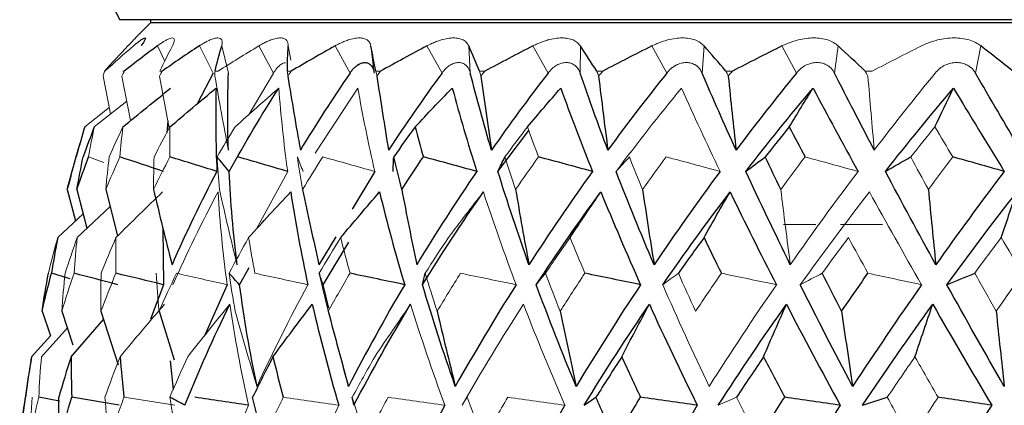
# Paper-space layout '_Left' of a CAD drawing. Header units: millimetres. Extents: x -25 to 233, y 0 to 365.
# Tile 5 of 11: x -22.3 to -6.91, y 150.48 to 156.5. Entities that reach past the tile are written whole.
import ezdxf

# ---------------------------------------------------------------- set-up
doc = ezdxf.new("R2010")
doc.units = ezdxf.units.MM

psp = doc.layouts.new('_Left')

# ---------------------------------------------------------------- linework, layer by layer
at = {"color": 7, "linetype": 'Continuous', "lineweight": 25}
for p, q in [((20.732, 156.5), (-20.732, 156.5)), ((-20.25, 156.45), (-20.484, 156.216)), ((-20.25, 156.5), (-20.25, 156.45)), ((20.25, 156.45), (-20.25, 156.45)), ((-19.271, 155.667), (-19.521, 155.184)), ((-19.981, 154.921), (-19.998, 154.731)), ((-14.825, 154.13), (-14.343, 154.77)), ((-16.749, 154.13), (-17.101, 153.542)), ((-21.554, 153.848), (-21.424, 153.356)), ((-21.402, 153.848), (-21.244, 153.241)), ((-20.951, 153.848), (-20.765, 153.122)), ((-21.397, 153.096), (-20.883, 153.584)), ((-20.058, 153.251), (-20.05, 152.36)), ((-17.359, 153.11), (-17.62, 152.673)), ((-17.555, 152.36), (-17.152, 153.023)), ((-18.86, 152.36), (-18.713, 152.627)), ((-21.506, 152.454), (-21.799, 152.539)), ((-20.05, 152.36), (-20.251, 151.823)), ((-19.055, 152.36), (-19.407, 151.563)), ((-17.464, 151.996), (-17.555, 152.36)), ((-21.946, 151.945), (-21.816, 151.561)), ((-21.638, 151.945), (-21.464, 151.421)), ((-21.026, 151.945), (-20.755, 151.106)), ((-20.119, 151.945), (-19.884, 151.185)), ((-21.493, 151.233), (-20.984, 151.814)), ((-19.943, 151.171), (-19.897, 150.721)), ((-17.265, 151.156), (-17.227, 151.016)), ((-17.159, 150.772), (-17.221, 151.018)), ((-21.671, 150.541), (-21.998, 150.601))]:
    psp.add_line(p, q, dxfattribs=at)
at = {"color": 144, "linetype": 'Continuous', "lineweight": 18}
for p, q in [((-20.145, 156.09), (-20.029, 155.851)), ((-19.271, 155.667), (-19.489, 156.09)), ((-19.14, 156.09), (-19.035, 155.667)), ((-18.56, 156.09), (-18.332, 155.667)), ((-18.101, 156.09), (-18.06, 155.868)), ((-17.369, 156.09), (-17.135, 155.667)), ((-16.809, 156.09), (-16.757, 155.667)), ((-15.935, 156.09), (-15.698, 155.667)), ((-15.28, 156.09), (-15.256, 155.667)), ((-14.278, 156.09), (-14.041, 155.667)), ((-13.537, 156.09), (-13.541, 155.667)), ((-12.419, 156.09), (-12.186, 155.667)), ((-11.604, 156.09), (-11.636, 155.667)), ((-10.161, 155.667), (-10.387, 156.09)), ((-9.508, 156.09), (-9.568, 155.667)), ((-7.279, 156.09), (-7.365, 155.667)), ((-20.963, 155.697), (-20.97, 155.697)), ((-20.661, 155.697), (-20.682, 155.697)), ((-20.07, 155.697), (-20.104, 155.697)), ((-19.197, 155.697), (-19.244, 155.697)), ((-18.332, 155.667), (-18.709, 155.023)), ((-18.054, 155.697), (-18.114, 155.697)), ((-16.659, 155.697), (-16.73, 155.697)), ((-15.029, 155.697), (-15.111, 155.697)), ((-13.188, 155.697), (-13.279, 155.697)), ((-11.162, 155.697), (-11.262, 155.697)), ((-8.979, 155.697), (-9.086, 155.697)), ((-20.993, 155.617), (-20.876, 155.027)), ((-20.698, 155.617), (-20.563, 154.923)), ((-20.113, 155.617), (-19.959, 154.804)), ((-17.679, 154.417), (-17.012, 155.431)), ((-21.13, 154.825), (-20.622, 155.228)), ((-21.279, 154.825), (-20.896, 155.127)), ((-20.982, 154.269), (-21.22, 154.357)), ((-18.109, 154.13), (-18.601, 153.224)), ((-21.702, 153.096), (-21.303, 153.469)), ((-9.859, 153.3), (-10.362, 153.3)), ((-8.816, 153.3), (-9.473, 153.3)), ((-21.956, 151.233), (-21.551, 151.685)), ((-22.111, 151.233), (-21.816, 151.561)), ((-18.722, 150.476), (-19.139, 149.446)), ((-17.31, 150.476), (-17.627, 149.79))]:
    psp.add_line(p, q, dxfattribs=at)
at = {"color": 7, "linetype": 'Continuous', "lineweight": 25}
for centre, radius, start, end in [((-19, 157.5), 2, 90, 210), ((6.5, 146.5), 29, 163.4487, 165.2844), ((6.5, 146.5), 29, 170.6417, 173.0076)]:
    psp.add_arc(centre, radius, start, end, dxfattribs=at)
at = {"color": 144, "linetype": 'Continuous', "lineweight": 18}
for points, knots in [([(-20.604, 156.09), (-20.592, 156.103), (-20.567, 156.128), (-20.538, 156.159), (-20.51, 156.188), (-20.489, 156.21), (-20.481, 156.219), (-20.489, 156.21), (-20.513, 156.185), (-20.55, 156.146), (-20.586, 156.109), (-20.604, 156.09)], [0, 0, 0, 0, 0.081752, 0.164931, 0.250654, 0.376507, 0.500448, 0.624254, 0.749972, 0.877224, 1, 1, 1, 1]), ([(-20.145, 156.09), (-20.128, 156.103), (-20.093, 156.128), (-20.046, 156.159), (-19.996, 156.188), (-19.948, 156.21), (-19.908, 156.219), (-19.884, 156.21), (-19.877, 156.185), (-19.883, 156.146), (-19.901, 156.109), (-19.91, 156.09)], [0, 0, 0, 0, 0.081752, 0.164931, 0.250654, 0.376507, 0.500448, 0.624254, 0.749972, 0.877224, 1, 1, 1, 1]), ([(-19.489, 156.09), (-19.47, 156.103), (-19.43, 156.128), (-19.375, 156.159), (-19.315, 156.188), (-19.254, 156.21), (-19.2, 156.219), (-19.16, 156.21), (-19.137, 156.185), (-19.127, 156.146), (-19.136, 156.109), (-19.14, 156.09)], [0, 0, 0, 0, 0.081752, 0.164931, 0.250654, 0.376507, 0.500448, 0.624254, 0.749972, 0.877224, 1, 1, 1, 1]), ([(-18.56, 156.09), (-18.538, 156.103), (-18.494, 156.128), (-18.432, 156.159), (-18.362, 156.188), (-18.29, 156.21), (-18.221, 156.219), (-18.167, 156.21), (-18.128, 156.185), (-18.103, 156.146), (-18.102, 156.109), (-18.101, 156.09)], [0, 0, 0, 0, 0.081752, 0.164931, 0.250654, 0.376507, 0.500448, 0.624254, 0.749972, 0.877224, 1, 1, 1, 1]), ([(-17.369, 156.09), (-17.346, 156.103), (-17.299, 156.128), (-17.23, 156.159), (-17.152, 156.188), (-17.069, 156.21), (-16.987, 156.219), (-16.918, 156.21), (-16.865, 156.185), (-16.825, 156.146), (-16.814, 156.109), (-16.809, 156.09)], [0, 0, 0, 0, 0.081752, 0.164931, 0.250654, 0.376507, 0.500448, 0.624254, 0.749972, 0.877224, 1, 1, 1, 1]), ([(-15.935, 156.09), (-15.911, 156.103), (-15.861, 156.128), (-15.786, 156.159), (-15.701, 156.188), (-15.609, 156.21), (-15.515, 156.219), (-15.433, 156.21), (-15.365, 156.185), (-15.311, 156.146), (-15.29, 156.109), (-15.28, 156.09)], [0, 0, 0, 0, 0.081752, 0.164931, 0.250654, 0.376507, 0.500448, 0.624254, 0.749972, 0.877224, 1, 1, 1, 1]), ([(-14.278, 156.09), (-14.252, 156.103), (-14.2, 156.128), (-14.121, 156.159), (-14.03, 156.188), (-13.929, 156.21), (-13.824, 156.219), (-13.73, 156.21), (-13.649, 156.185), (-13.582, 156.146), (-13.552, 156.109), (-13.537, 156.09)], [0, 0, 0, 0, 0.081752, 0.164931, 0.250654, 0.376507, 0.500448, 0.624254, 0.749972, 0.877224, 1, 1, 1, 1]), ([(-12.419, 156.09), (-12.393, 156.103), (-12.34, 156.128), (-12.258, 156.159), (-12.162, 156.188), (-12.054, 156.21), (-11.94, 156.219), (-11.835, 156.21), (-11.742, 156.185), (-11.662, 156.146), (-11.623, 156.109), (-11.604, 156.09)], [0, 0, 0, 0, 0.081752, 0.164931, 0.250654, 0.376507, 0.500448, 0.624254, 0.749972, 0.877224, 1, 1, 1, 1]), ([(-10.387, 156.09), (-10.36, 156.103), (-10.307, 156.128), (-10.222, 156.159), (-10.123, 156.188), (-10.01, 156.21), (-9.888, 156.219), (-9.774, 156.21), (-9.67, 156.185), (-9.578, 156.146), (-9.531, 156.109), (-9.508, 156.09)], [0, 0, 0, 0, 0.081752, 0.164931, 0.250654, 0.376507, 0.500448, 0.624254, 0.749972, 0.877224, 1, 1, 1, 1]), ([(-8.209, 156.09), (-8.182, 156.103), (-8.129, 156.128), (-8.043, 156.159), (-7.942, 156.188), (-7.825, 156.21), (-7.697, 156.219), (-7.575, 156.21), (-7.462, 156.185), (-7.36, 156.146), (-7.305, 156.109), (-7.279, 156.09)], [0, 0, 0, 0, 0.081752, 0.164931, 0.250654, 0.376507, 0.500448, 0.624254, 0.749972, 0.877224, 1, 1, 1, 1]), ([(-18.144, 155.827), (-18.156, 155.826), (-18.183, 155.822), (-18.23, 155.79), (-18.282, 155.74), (-18.315, 155.692), (-18.332, 155.667)], [0, 0, 0, 0, 0.195332, 0.46315, 0.732941, 1, 1, 1, 1]), ([(-16.757, 155.667), (-16.76, 155.684), (-16.767, 155.716), (-16.784, 155.757), (-16.811, 155.794), (-16.85, 155.823), (-16.902, 155.834), (-16.96, 155.823), (-17.021, 155.791), (-17.081, 155.74), (-17.117, 155.692), (-17.135, 155.667)], [0, 0, 0, 0, 0.083196, 0.165851, 0.250211, 0.374779, 0.499889, 0.625105, 0.749882, 0.875577, 1, 1, 1, 1]), ([(-15.256, 155.667), (-15.261, 155.684), (-15.271, 155.716), (-15.294, 155.757), (-15.328, 155.794), (-15.375, 155.823), (-15.437, 155.834), (-15.504, 155.823), (-15.573, 155.791), (-15.64, 155.74), (-15.679, 155.692), (-15.698, 155.667)], [0, 0, 0, 0, 0.083196, 0.165851, 0.250211, 0.374779, 0.499889, 0.625105, 0.749882, 0.875577, 1, 1, 1, 1]), ([(-13.541, 155.667), (-13.547, 155.684), (-13.56, 155.716), (-13.589, 155.757), (-13.63, 155.794), (-13.685, 155.823), (-13.755, 155.834), (-13.83, 155.823), (-13.906, 155.791), (-13.979, 155.74), (-14.02, 155.692), (-14.041, 155.667)], [0, 0, 0, 0, 0.083196, 0.165851, 0.250211, 0.374779, 0.499889, 0.625105, 0.749882, 0.875577, 1, 1, 1, 1]), ([(-11.636, 155.667), (-11.644, 155.684), (-11.66, 155.716), (-11.694, 155.757), (-11.74, 155.794), (-11.802, 155.823), (-11.88, 155.834), (-11.962, 155.823), (-12.044, 155.791), (-12.122, 155.74), (-12.165, 155.692), (-12.186, 155.667)], [0, 0, 0, 0, 0.083196, 0.165851, 0.250211, 0.374779, 0.499889, 0.625105, 0.749882, 0.875577, 1, 1, 1, 1]), ([(-12.186, 155.667), (-12.172, 155.684), (-12.144, 155.716), (-12.096, 155.757), (-12.035, 155.794), (-11.963, 155.823), (-11.881, 155.834), (-11.802, 155.823), (-11.733, 155.791), (-11.674, 155.74), (-11.648, 155.692), (-11.636, 155.667)], [0, 0, 0, 0, 0.083196, 0.165851, 0.250211, 0.374779, 0.499889, 0.625105, 0.749882, 0.875577, 1, 1, 1, 1]), ([(-9.568, 155.667), (-9.577, 155.684), (-9.596, 155.716), (-9.634, 155.757), (-9.686, 155.794), (-9.754, 155.823), (-9.839, 155.834), (-9.927, 155.823), (-10.013, 155.791), (-10.095, 155.74), (-10.139, 155.692), (-10.161, 155.667)], [0, 0, 0, 0, 0.083196, 0.165851, 0.250211, 0.374779, 0.499889, 0.625105, 0.749882, 0.875577, 1, 1, 1, 1]), ([(-7.365, 155.667), (-7.375, 155.684), (-7.397, 155.716), (-7.439, 155.757), (-7.495, 155.794), (-7.569, 155.823), (-7.659, 155.834), (-7.751, 155.823), (-7.842, 155.791), (-7.926, 155.74), (-7.97, 155.692), (-7.993, 155.667)], [0, 0, 0, 0, 0.083196, 0.165851, 0.250211, 0.374779, 0.499889, 0.625105, 0.749882, 0.875577, 1, 1, 1, 1]), ([(-13.625, 155.788), (-13.607, 155.772), (-13.572, 155.741), (-13.551, 155.692), (-13.541, 155.667)], [0, 0, 0, 0, 0.502293, 1, 1, 1, 1])]:
    psp.add_open_spline(points, degree=3, knots=knots, dxfattribs=at)
at = {"color": 7, "linetype": 'Continuous', "lineweight": 25}
for points, knots in [([(-20.519, 156.09), (-20.504, 156.103), (-20.474, 156.128), (-20.435, 156.159), (-20.396, 156.188), (-20.361, 156.21), (-20.338, 156.219), (-20.33, 156.21), (-20.338, 156.185), (-20.359, 156.146), (-20.387, 156.109), (-20.4, 156.09)], [0, 0, 0, 0, 0.081752, 0.164931, 0.250654, 0.376507, 0.500448, 0.624254, 0.749972, 0.877224, 1, 1, 1, 1]), ([(-17.135, 155.667), (-17.123, 155.684), (-17.1, 155.716), (-17.061, 155.757), (-17.014, 155.794), (-16.96, 155.823), (-16.903, 155.834), (-16.85, 155.823), (-16.807, 155.791), (-16.773, 155.74), (-16.762, 155.692), (-16.757, 155.667)], [0, 0, 0, 0, 0.083196, 0.165851, 0.250211, 0.374779, 0.499889, 0.625105, 0.749882, 0.875577, 1, 1, 1, 1])]:
    psp.add_open_spline(points, degree=3, knots=knots, dxfattribs=at)
for points in [[(-20.97, 155.697), (-20.85, 155.829), (-20.729, 155.96), (-20.604, 156.09)], [(-20.145, 156.09), (-20.32, 155.96), (-20.492, 155.829), (-20.661, 155.697)], [(-19.489, 156.09), (-19.685, 155.96), (-19.879, 155.829), (-20.07, 155.697)], [(-19.244, 155.697), (-19.213, 155.829), (-19.178, 155.96), (-19.14, 156.09)], [(-18.114, 155.697), (-18.113, 155.829), (-18.109, 155.96), (-18.101, 156.09)], [(-17.369, 156.09), (-17.599, 155.96), (-17.828, 155.829), (-18.054, 155.697)], [(-16.73, 155.697), (-16.759, 155.829), (-16.785, 155.96), (-16.809, 156.09)], [(-15.935, 156.09), (-16.178, 155.96), (-16.419, 155.829), (-16.659, 155.697)], [(-15.111, 155.697), (-15.17, 155.829), (-15.227, 155.96), (-15.28, 156.09)], [(-14.278, 156.09), (-14.529, 155.96), (-14.779, 155.829), (-15.029, 155.697)], [(-13.279, 155.697), (-13.368, 155.829), (-13.454, 155.96), (-13.537, 156.09)], [(-12.419, 156.09), (-12.676, 155.96), (-12.933, 155.829), (-13.188, 155.697)], [(-11.262, 155.697), (-11.378, 155.829), (-11.492, 155.96), (-11.604, 156.09)], [(-10.387, 156.09), (-10.646, 155.96), (-10.904, 155.829), (-11.162, 155.697)], [(-9.086, 155.697), (-9.229, 155.829), (-9.37, 155.96), (-9.508, 156.09)], [(-6.782, 155.697), (-6.95, 155.829), (-7.115, 155.96), (-7.279, 156.09)], [(-19.036, 154.463), (-19.049, 154.869), (-19.048, 155.271), (-19.035, 155.667)], [(-17.135, 155.667), (-17.406, 155.271), (-17.664, 154.869), (-17.911, 154.463)], [(-15.698, 155.667), (-15.988, 155.271), (-16.267, 154.869), (-16.534, 154.463)], [(-14.925, 154.463), (-15.045, 154.869), (-15.156, 155.271), (-15.256, 155.667)], [(-14.041, 155.667), (-14.346, 155.271), (-14.64, 154.869), (-14.925, 154.463)], [(-13.107, 154.463), (-13.26, 154.869), (-13.405, 155.271), (-13.541, 155.667)], [(-12.186, 155.667), (-12.502, 155.271), (-12.809, 154.869), (-13.107, 154.463)], [(-11.104, 154.463), (-11.289, 154.869), (-11.466, 155.271), (-11.636, 155.667)], [(-10.161, 155.667), (-10.483, 155.271), (-10.797, 154.869), (-11.104, 154.463)], [(-8.946, 154.463), (-9.159, 154.869), (-9.366, 155.271), (-9.568, 155.667)], [(-6.662, 154.463), (-6.901, 154.869), (-7.135, 155.271), (-7.365, 155.667)], [(-18.107, 155.617), (-18.045, 155.231), (-17.98, 154.847), (-17.911, 154.463)], [(-16.715, 155.617), (-16.658, 155.231), (-16.597, 154.847), (-16.534, 154.463)], [(-15.089, 155.617), (-15.037, 155.231), (-14.982, 154.847), (-14.925, 154.463)], [(-13.251, 155.617), (-13.205, 155.231), (-13.157, 154.847), (-13.107, 154.463)], [(-11.226, 155.617), (-11.187, 155.231), (-11.147, 154.847), (-11.104, 154.463)], [(-20.684, 154.825), (-20.436, 155.029), (-20.187, 155.231), (-19.937, 155.431)], [(-19.948, 154.825), (-19.709, 155.029), (-19.469, 155.231), (-19.227, 155.431)], [(-19.227, 155.431), (-19.238, 155.003), (-19.234, 154.57), (-19.214, 154.13)], [(-19.023, 154.13), (-18.78, 154.57), (-18.522, 155.003), (-18.247, 155.431)], [(-16.119, 154.825), (-15.926, 155.029), (-15.732, 155.231), (-15.537, 155.431)], [(-15.537, 155.431), (-15.422, 155.003), (-15.294, 154.57), (-15.155, 154.13)], [(-14.363, 154.825), (-14.191, 155.029), (-14.018, 155.231), (-13.844, 155.431)], [(-13.844, 155.431), (-13.689, 155.003), (-13.524, 154.57), (-13.347, 154.13)], [(-10.952, 154.13), (-10.611, 154.57), (-10.262, 155.003), (-9.902, 155.431)], [(-10.273, 154.825), (-10.15, 155.029), (-10.027, 155.231), (-9.902, 155.431)], [(-9.902, 155.431), (-9.675, 155.003), (-9.44, 154.57), (-9.199, 154.13)], [(-8.771, 154.13), (-8.424, 154.57), (-8.07, 155.003), (-7.708, 155.431)], [(-7.997, 154.825), (-7.902, 155.029), (-7.805, 155.231), (-7.708, 155.431)], [(-7.708, 155.431), (-7.449, 155.003), (-7.185, 154.57), (-6.915, 154.13)], [(-21.279, 154.825), (-21.326, 154.67), (-21.37, 154.514), (-21.413, 154.357)], [(-21.13, 154.825), (-21.19, 154.67), (-21.248, 154.514), (-21.304, 154.357)], [(-16.119, 154.825), (-16.232, 154.67), (-16.343, 154.514), (-16.452, 154.357)], [(-16.119, 154.825), (-16.077, 154.67), (-16.034, 154.514), (-15.989, 154.357)], [(-10.273, 154.825), (-10.399, 154.67), (-10.524, 154.514), (-10.648, 154.357)], [(-10.273, 154.825), (-10.192, 154.67), (-10.11, 154.514), (-10.027, 154.357)], [(-21.554, 153.848), (-21.509, 154.018), (-21.462, 154.187), (-21.413, 154.357)], [(-21.402, 153.848), (-21.344, 154.018), (-21.284, 154.187), (-21.22, 154.357)], [(-21.402, 153.848), (-21.372, 154.018), (-21.339, 154.187), (-21.304, 154.357)], [(-20.05, 154.13), (-20.277, 154.206), (-20.504, 154.282), (-20.73, 154.357)], [(-19.214, 154.13), (-19.459, 154.206), (-19.704, 154.282), (-19.949, 154.357)], [(-19.023, 154.13), (-19.086, 154.206), (-19.149, 154.282), (-19.212, 154.357)], [(-18.109, 154.13), (-18.369, 154.206), (-18.628, 154.282), (-18.888, 154.357)], [(-16.462, 154.13), (-16.459, 154.206), (-16.456, 154.282), (-16.452, 154.357)], [(-16.327, 153.848), (-16.37, 154.018), (-16.412, 154.187), (-16.452, 154.357)], [(-16.327, 153.848), (-16.216, 154.018), (-16.104, 154.187), (-15.989, 154.357)], [(-15.155, 154.13), (-15.433, 154.206), (-15.711, 154.282), (-15.989, 154.357)], [(-14.825, 154.13), (-14.789, 154.206), (-14.752, 154.282), (-14.715, 154.357)], [(-13.347, 154.13), (-13.629, 154.206), (-13.91, 154.282), (-14.191, 154.357)], [(-10.952, 154.13), (-10.851, 154.206), (-10.75, 154.282), (-10.648, 154.357)], [(-10.406, 153.848), (-10.488, 154.018), (-10.569, 154.187), (-10.648, 154.357)], [(-8.771, 154.13), (-8.64, 154.206), (-8.508, 154.282), (-8.376, 154.357)], [(-6.915, 154.13), (-7.183, 154.206), (-7.451, 154.282), (-7.719, 154.357)], [(-19.214, 154.13), (-19.466, 153.65), (-19.7, 153.164), (-19.915, 152.673)], [(-18.9, 152.673), (-18.959, 153.164), (-19, 153.65), (-19.023, 154.13)], [(-15.155, 154.13), (-15.482, 153.65), (-15.795, 153.164), (-16.093, 152.673)], [(-14.34, 152.673), (-14.515, 153.164), (-14.677, 153.65), (-14.825, 154.13)], [(-13.347, 154.13), (-13.692, 153.65), (-14.022, 153.164), (-14.34, 152.673)], [(-12.385, 152.673), (-12.595, 153.164), (-12.793, 153.65), (-12.979, 154.13)], [(-11.353, 154.13), (-11.708, 153.65), (-12.052, 153.164), (-12.385, 152.673)], [(-10.257, 152.673), (-10.498, 153.164), (-10.73, 153.65), (-10.952, 154.13)], [(-7.984, 152.673), (-8.254, 153.164), (-8.516, 153.65), (-8.771, 154.13)], [(-6.915, 154.13), (-7.279, 153.65), (-7.635, 153.164), (-7.984, 152.673)], [(-20.205, 153.848), (-20.112, 153.455), (-20.016, 153.064), (-19.915, 152.673)], [(-17.877, 153.848), (-17.795, 153.455), (-17.709, 153.064), (-17.62, 152.673)], [(-16.327, 153.848), (-16.252, 153.455), (-16.174, 153.064), (-16.093, 152.673)], [(-14.548, 153.848), (-14.482, 153.455), (-14.412, 153.064), (-14.34, 152.673)], [(-12.565, 153.848), (-12.508, 153.455), (-12.448, 153.064), (-12.385, 152.673)], [(-8.1, 153.848), (-8.063, 153.455), (-8.025, 153.064), (-7.984, 152.673)], [(-20.792, 153.096), (-20.551, 153.336), (-20.307, 153.574), (-20.062, 153.809)], [(-18.719, 153.096), (-18.502, 153.336), (-18.283, 153.574), (-18.062, 153.809)], [(-18.062, 153.809), (-17.989, 153.331), (-17.899, 152.848), (-17.793, 152.36)], [(-17.28, 153.096), (-17.079, 153.336), (-16.877, 153.573), (-16.674, 153.809)], [(-16.674, 153.809), (-16.558, 153.331), (-16.427, 152.848), (-16.281, 152.36)], [(-16.003, 152.36), (-15.701, 152.848), (-15.384, 153.331), (-15.051, 153.809)], [(-14.226, 152.36), (-13.904, 152.848), (-13.567, 153.331), (-13.217, 153.809)], [(-13.698, 153.096), (-13.539, 153.336), (-13.379, 153.574), (-13.217, 153.809)], [(-13.217, 153.809), (-13.022, 153.331), (-12.814, 152.848), (-12.596, 152.36)], [(-12.25, 152.36), (-11.911, 152.848), (-11.561, 153.331), (-11.198, 153.809)], [(-11.605, 153.096), (-11.471, 153.336), (-11.335, 153.574), (-11.198, 153.809)], [(-11.198, 153.809), (-10.966, 153.331), (-10.725, 152.848), (-10.475, 152.36)], [(-7.811, 152.36), (-7.455, 152.848), (-7.09, 153.331), (-6.718, 153.809)], [(-6.963, 153.096), (-6.882, 153.336), (-6.8, 153.574), (-6.718, 153.809)], [(-21.702, 153.096), (-21.737, 152.911), (-21.769, 152.725), (-21.799, 152.539)], [(-11.605, 153.096), (-11.74, 152.911), (-11.874, 152.725), (-12.005, 152.539)], [(-11.605, 153.096), (-11.516, 152.911), (-11.426, 152.725), (-11.334, 152.539)], [(-21.946, 151.945), (-21.9, 152.143), (-21.851, 152.342), (-21.799, 152.539)], [(-21.946, 151.945), (-21.916, 152.143), (-21.882, 152.342), (-21.846, 152.539)], [(-20.763, 152.36), (-20.991, 152.42), (-21.218, 152.48), (-21.446, 152.539)], [(-20.05, 152.36), (-20.297, 152.42), (-20.545, 152.48), (-20.792, 152.539)], [(-18.86, 152.36), (-18.916, 152.42), (-18.97, 152.48), (-19.024, 152.539)], [(-17.555, 152.36), (-17.576, 152.42), (-17.597, 152.48), (-17.616, 152.539)], [(-16.281, 152.36), (-16.566, 152.42), (-16.851, 152.48), (-17.135, 152.539)], [(-16.003, 152.36), (-15.99, 152.42), (-15.976, 152.48), (-15.961, 152.539)], [(-14.226, 152.36), (-14.179, 152.42), (-14.131, 152.48), (-14.082, 152.539)], [(-12.596, 152.36), (-12.886, 152.42), (-13.176, 152.48), (-13.466, 152.539)], [(-9.455, 151.945), (-9.558, 152.143), (-9.659, 152.342), (-9.759, 152.539)], [(-9.455, 151.945), (-9.319, 152.143), (-9.182, 152.342), (-9.044, 152.539)], [(-7.811, 152.36), (-7.667, 152.42), (-7.522, 152.48), (-7.377, 152.539)], [(-18.588, 150.772), (-18.699, 151.305), (-18.79, 151.834), (-18.86, 152.36)], [(-16.281, 152.36), (-16.592, 151.834), (-16.884, 151.305), (-17.159, 150.772)], [(-15.49, 150.772), (-15.677, 151.305), (-15.849, 151.834), (-16.003, 152.36)], [(-14.541, 152.36), (-14.873, 151.834), (-15.189, 151.305), (-15.49, 150.772)], [(-13.602, 150.772), (-13.825, 151.305), (-14.033, 151.834), (-14.226, 152.36)], [(-12.596, 152.36), (-12.945, 151.834), (-13.281, 151.305), (-13.602, 150.772)], [(-9.284, 150.772), (-9.567, 151.305), (-9.839, 151.834), (-10.101, 152.36)], [(-8.206, 152.36), (-8.575, 151.834), (-8.934, 151.305), (-9.284, 150.772)], [(-6.914, 150.772), (-7.221, 151.305), (-7.52, 151.834), (-7.811, 152.36)], [(-19.715, 150.476), (-19.502, 151.007), (-19.268, 151.533), (-19.012, 152.055)], [(-18.339, 151.233), (-18.136, 151.51), (-17.932, 151.784), (-17.725, 152.055)], [(-17.725, 152.055), (-17.605, 151.533), (-17.466, 151.007), (-17.31, 150.476)], [(-17.074, 150.476), (-16.797, 151.007), (-16.502, 151.533), (-16.188, 152.055)], [(-13.477, 150.476), (-13.153, 151.007), (-12.813, 151.533), (-12.459, 152.055)], [(-12.89, 151.233), (-12.748, 151.51), (-12.604, 151.784), (-12.459, 152.055)], [(-12.459, 152.055), (-12.221, 151.533), (-11.972, 151.007), (-11.71, 150.476)], [(-11.382, 150.476), (-11.04, 151.007), (-10.685, 151.533), (-10.317, 152.055)], [(-10.675, 151.233), (-10.557, 151.51), (-10.438, 151.784), (-10.317, 152.055)], [(-10.317, 152.055), (-10.047, 151.533), (-9.767, 151.007), (-9.477, 150.476)], [(-9.127, 150.476), (-8.772, 151.007), (-8.407, 151.533), (-8.032, 152.055)], [(-8.31, 151.233), (-8.218, 151.51), (-8.125, 151.784), (-8.032, 152.055)], [(-8.032, 152.055), (-7.732, 151.533), (-7.425, 151.007), (-7.111, 150.476)], [(-17.474, 151.945), (-17.373, 151.552), (-17.268, 151.161), (-17.159, 150.772)], [(-15.774, 151.945), (-15.682, 151.552), (-15.587, 151.161), (-15.49, 150.772)], [(-13.852, 151.945), (-13.772, 151.552), (-13.688, 151.161), (-13.602, 150.772)], [(-9.455, 151.945), (-9.4, 151.552), (-9.343, 151.161), (-9.284, 150.772)], [(-7.041, 151.945), (-7, 151.552), (-6.958, 151.161), (-6.914, 150.772)], [(-22.111, 151.233), (-22.146, 151.023), (-22.177, 150.812), (-22.204, 150.601)], [(-21.493, 151.233), (-21.56, 151.023), (-21.624, 150.812), (-21.684, 150.601)], [(-21.493, 151.233), (-21.493, 151.023), (-21.489, 150.812), (-21.482, 150.601)], [(-20.727, 151.233), (-20.71, 151.023), (-20.689, 150.812), (-20.666, 150.601)], [(-18.339, 151.233), (-18.448, 151.023), (-18.554, 150.812), (-18.656, 150.601)], [(-18.339, 151.233), (-18.288, 151.023), (-18.234, 150.812), (-18.177, 150.601)], [(-12.89, 151.233), (-13.027, 151.023), (-13.161, 150.812), (-13.293, 150.601)], [(-12.89, 151.233), (-12.794, 151.023), (-12.696, 150.812), (-12.596, 150.601)], [(-10.675, 151.233), (-10.817, 151.023), (-10.958, 150.812), (-11.096, 150.601)], [(-10.675, 151.233), (-10.566, 151.023), (-10.456, 150.812), (-10.345, 150.601)], [(-22.295, 149.939), (-22.269, 150.16), (-22.239, 150.381), (-22.204, 150.601)], [(-21.672, 149.939), (-21.68, 150.16), (-21.684, 150.381), (-21.684, 150.601)], [(-21.672, 149.939), (-21.612, 150.16), (-21.549, 150.381), (-21.482, 150.601)], [(-20.743, 150.476), (-20.99, 150.518), (-21.236, 150.56), (-21.482, 150.601)], [(-19.715, 150.476), (-19.794, 150.518), (-19.873, 150.56), (-19.95, 150.601)], [(-18.722, 150.476), (-19.001, 150.518), (-19.28, 150.56), (-19.558, 150.601)], [(-18.492, 149.939), (-18.55, 150.16), (-18.605, 150.381), (-18.656, 150.601)], [(-17.074, 150.476), (-17.083, 150.518), (-17.092, 150.56), (-17.1, 150.601)], [(-13.477, 150.476), (-13.417, 150.518), (-13.355, 150.56), (-13.293, 150.601)], [(-12.998, 149.939), (-13.099, 150.16), (-13.197, 150.381), (-13.293, 150.601)], [(-12.998, 149.939), (-12.866, 150.16), (-12.732, 150.381), (-12.596, 150.601)], [(-11.71, 150.476), (-12.005, 150.518), (-12.301, 150.56), (-12.596, 150.601)], [(-10.764, 149.939), (-10.626, 150.16), (-10.486, 150.381), (-10.345, 150.601)], [(-9.477, 150.476), (-9.766, 150.518), (-10.055, 150.56), (-10.345, 150.601)], [(-9.127, 150.476), (-8.999, 150.518), (-8.871, 150.56), (-8.742, 150.601)], [(-7.111, 150.476), (-7.39, 150.518), (-7.669, 150.56), (-7.948, 150.601)], [(-15.654, 150.476), (-15.962, 149.917), (-16.251, 149.356), (-16.522, 148.792)], [(-13.779, 150.476), (-14.11, 149.917), (-14.424, 149.356), (-14.722, 148.792)], [(-11.71, 150.476), (-12.059, 149.917), (-12.394, 149.356), (-12.715, 148.792)], [(-9.477, 150.476), (-9.839, 149.917), (-10.19, 149.356), (-10.53, 148.792)], [(-7.111, 150.476), (-7.482, 149.917), (-7.844, 149.356), (-8.197, 148.792)]]:
    psp.add_open_spline(points, degree=3, dxfattribs=at)
at = {"color": 144, "linetype": 'Continuous', "lineweight": 18}
for points in [[(-20.519, 156.09), (-20.669, 155.96), (-20.817, 155.829), (-20.963, 155.697)], [(-20.104, 155.697), (-20.042, 155.829), (-19.978, 155.96), (-19.91, 156.09)], [(-18.56, 156.09), (-18.774, 155.96), (-18.987, 155.829), (-19.197, 155.697)], [(-8.209, 156.09), (-8.466, 155.96), (-8.723, 155.829), (-8.979, 155.697)], [(-20.993, 155.617), (-20.985, 155.644), (-20.977, 155.67), (-20.97, 155.697)], [(-20.698, 155.617), (-20.686, 155.644), (-20.674, 155.67), (-20.661, 155.697)], [(-20.113, 155.617), (-20.099, 155.644), (-20.084, 155.67), (-20.07, 155.697)], [(-19.245, 155.617), (-19.245, 155.644), (-19.245, 155.67), (-19.244, 155.697)], [(-18.107, 155.617), (-18.11, 155.644), (-18.112, 155.67), (-18.114, 155.697)], [(-18.107, 155.617), (-18.09, 155.644), (-18.072, 155.67), (-18.054, 155.697)], [(-16.715, 155.617), (-16.72, 155.644), (-16.725, 155.67), (-16.73, 155.697)], [(-16.715, 155.617), (-16.697, 155.644), (-16.678, 155.67), (-16.659, 155.697)], [(-15.089, 155.617), (-15.096, 155.644), (-15.104, 155.67), (-15.111, 155.697)], [(-15.089, 155.617), (-15.069, 155.644), (-15.049, 155.67), (-15.029, 155.697)], [(-13.251, 155.617), (-13.26, 155.644), (-13.27, 155.67), (-13.279, 155.697)], [(-13.251, 155.617), (-13.23, 155.644), (-13.209, 155.67), (-13.188, 155.697)], [(-11.226, 155.617), (-11.238, 155.644), (-11.25, 155.67), (-11.262, 155.697)], [(-11.226, 155.617), (-11.205, 155.644), (-11.183, 155.67), (-11.162, 155.697)], [(-9.044, 155.617), (-9.058, 155.644), (-9.072, 155.67), (-9.086, 155.697)], [(-7.993, 155.667), (-8.316, 155.271), (-8.634, 154.869), (-8.946, 154.463)], [(-19.245, 155.617), (-19.179, 155.231), (-19.109, 154.847), (-19.036, 154.463)], [(-9.044, 155.617), (-9.013, 155.231), (-8.98, 154.847), (-8.946, 154.463)], [(-18.931, 154.825), (-18.705, 155.029), (-18.477, 155.231), (-18.247, 155.431)], [(-18.247, 155.431), (-18.216, 155.003), (-18.17, 154.57), (-18.109, 154.13)], [(-17.012, 155.431), (-16.938, 155.003), (-16.85, 154.57), (-16.749, 154.13)], [(-12.979, 154.13), (-12.65, 154.57), (-12.309, 155.003), (-11.957, 155.431)], [(-11.957, 155.431), (-11.765, 155.003), (-11.563, 154.57), (-11.353, 154.13)], [(-21.13, 154.825), (-21.162, 154.67), (-21.192, 154.514), (-21.22, 154.357)], [(-20.684, 154.825), (-20.757, 154.67), (-20.828, 154.514), (-20.897, 154.357)], [(-20.684, 154.825), (-20.701, 154.67), (-20.717, 154.514), (-20.73, 154.357)], [(-19.948, 154.825), (-20.032, 154.67), (-20.115, 154.514), (-20.196, 154.357)], [(-19.948, 154.825), (-19.95, 154.67), (-19.951, 154.514), (-19.949, 154.357)], [(-18.931, 154.825), (-19.027, 154.67), (-19.12, 154.514), (-19.212, 154.357)], [(-14.363, 154.825), (-14.482, 154.67), (-14.599, 154.514), (-14.715, 154.357)], [(-14.363, 154.825), (-14.307, 154.67), (-14.25, 154.514), (-14.191, 154.357)], [(-7.997, 154.825), (-8.124, 154.67), (-8.251, 154.514), (-8.376, 154.357)], [(-7.997, 154.825), (-7.905, 154.67), (-7.812, 154.514), (-7.719, 154.357)], [(-20.951, 153.848), (-20.88, 154.018), (-20.806, 154.187), (-20.73, 154.357)], [(-20.951, 153.848), (-20.935, 154.018), (-20.917, 154.187), (-20.897, 154.357)], [(-20.205, 153.848), (-20.122, 154.018), (-20.037, 154.187), (-19.949, 154.357)], [(-20.205, 153.848), (-20.204, 154.018), (-20.201, 154.187), (-20.196, 154.357)], [(-19.175, 153.848), (-19.19, 154.018), (-19.202, 154.187), (-19.212, 154.357)], [(-17.877, 153.848), (-17.906, 154.018), (-17.933, 154.187), (-17.958, 154.357)], [(-17.868, 154.13), (-17.898, 154.206), (-17.928, 154.282), (-17.958, 154.357)], [(-17.877, 153.848), (-17.774, 154.018), (-17.669, 154.187), (-17.562, 154.357)], [(-16.749, 154.13), (-17.02, 154.206), (-17.291, 154.282), (-17.562, 154.357)], [(-14.548, 153.848), (-14.605, 154.018), (-14.661, 154.187), (-14.715, 154.357)], [(-14.548, 153.848), (-14.431, 154.018), (-14.312, 154.187), (-14.191, 154.357)], [(-12.979, 154.13), (-12.911, 154.206), (-12.841, 154.282), (-12.771, 154.357)], [(-12.565, 153.848), (-12.635, 154.018), (-12.704, 154.187), (-12.771, 154.357)], [(-12.565, 153.848), (-12.444, 154.018), (-12.32, 154.187), (-12.195, 154.357)], [(-11.353, 154.13), (-11.633, 154.206), (-11.914, 154.282), (-12.195, 154.357)], [(-10.406, 153.848), (-10.281, 154.018), (-10.155, 154.187), (-10.027, 154.357)], [(-9.199, 154.13), (-9.475, 154.206), (-9.751, 154.282), (-10.027, 154.357)], [(-8.1, 153.848), (-8.193, 154.018), (-8.285, 154.187), (-8.376, 154.357)], [(-8.1, 153.848), (-7.974, 154.018), (-7.847, 154.187), (-7.719, 154.357)], [(-9.199, 154.13), (-9.561, 153.65), (-9.913, 153.164), (-10.257, 152.673)], [(-19.175, 153.848), (-19.087, 153.455), (-18.996, 153.064), (-18.9, 152.673)], [(-10.406, 153.848), (-10.358, 153.455), (-10.308, 153.064), (-10.257, 152.673)], [(-19.901, 152.36), (-19.686, 152.848), (-19.451, 153.331), (-19.197, 153.809)], [(-19.197, 153.809), (-19.168, 153.331), (-19.12, 152.848), (-19.055, 152.36)], [(-15.599, 153.096), (-15.417, 153.336), (-15.235, 153.574), (-15.051, 153.809)], [(-15.051, 153.809), (-14.894, 153.331), (-14.724, 152.848), (-14.541, 152.36)], [(-10.101, 152.36), (-9.751, 152.848), (-9.391, 153.331), (-9.021, 153.809)], [(-9.021, 153.809), (-8.757, 153.331), (-8.485, 152.848), (-8.206, 152.36)], [(-21.702, 153.096), (-21.753, 152.911), (-21.801, 152.725), (-21.846, 152.539)], [(-21.397, 153.096), (-21.463, 152.911), (-21.526, 152.725), (-21.586, 152.539)], [(-21.397, 153.096), (-21.416, 152.911), (-21.432, 152.725), (-21.446, 152.539)], [(-20.792, 153.096), (-20.872, 152.911), (-20.949, 152.725), (-21.023, 152.539)], [(-20.792, 153.096), (-20.795, 152.911), (-20.795, 152.725), (-20.792, 152.539)], [(-18.719, 153.096), (-18.824, 152.911), (-18.925, 152.725), (-19.024, 152.539)], [(-18.719, 153.096), (-18.689, 152.911), (-18.656, 152.725), (-18.621, 152.539)], [(-17.28, 153.096), (-17.395, 152.911), (-17.507, 152.725), (-17.616, 152.539)], [(-17.28, 153.096), (-17.234, 152.911), (-17.186, 152.725), (-17.135, 152.539)], [(-15.599, 153.096), (-15.722, 152.911), (-15.843, 152.725), (-15.961, 152.539)], [(-13.698, 153.096), (-13.828, 152.911), (-13.956, 152.725), (-14.082, 152.539)], [(-13.698, 153.096), (-13.622, 152.911), (-13.545, 152.725), (-13.466, 152.539)], [(-9.35, 153.096), (-9.488, 152.911), (-9.624, 152.725), (-9.759, 152.539)], [(-9.35, 153.096), (-9.249, 152.911), (-9.146, 152.725), (-9.044, 152.539)], [(-6.963, 153.096), (-7.102, 152.911), (-7.24, 152.725), (-7.377, 152.539)], [(-6.963, 153.096), (-6.851, 152.911), (-6.739, 152.725), (-6.626, 152.539)], [(-21.638, 151.945), (-21.577, 152.143), (-21.513, 152.342), (-21.446, 152.539)], [(-21.638, 151.945), (-21.624, 152.143), (-21.606, 152.342), (-21.586, 152.539)], [(-21.026, 151.945), (-21.028, 152.143), (-21.027, 152.342), (-21.023, 152.539)], [(-21.026, 151.945), (-20.951, 152.143), (-20.873, 152.342), (-20.792, 152.539)], [(-20.119, 151.945), (-20.137, 152.143), (-20.153, 152.342), (-20.165, 152.539)], [(-20.119, 151.945), (-20.031, 152.143), (-19.94, 152.342), (-19.846, 152.539)], [(-19.055, 152.36), (-19.319, 152.42), (-19.582, 152.48), (-19.846, 152.539)], [(-18.929, 151.945), (-18.964, 152.143), (-18.996, 152.342), (-19.024, 152.539)], [(-17.793, 152.36), (-18.069, 152.42), (-18.345, 152.48), (-18.621, 152.539)], [(-17.474, 151.945), (-17.524, 152.143), (-17.572, 152.342), (-17.616, 152.539)], [(-17.474, 151.945), (-17.364, 152.143), (-17.251, 152.342), (-17.135, 152.539)], [(-15.774, 151.945), (-15.839, 152.143), (-15.901, 152.342), (-15.961, 152.539)], [(-15.774, 151.945), (-15.655, 152.143), (-15.533, 152.342), (-15.409, 152.539)], [(-14.541, 152.36), (-14.83, 152.42), (-15.119, 152.48), (-15.409, 152.539)], [(-13.852, 151.945), (-13.931, 152.143), (-14.007, 152.342), (-14.082, 152.539)], [(-13.852, 151.945), (-13.726, 152.143), (-13.597, 152.342), (-13.466, 152.539)], [(-12.25, 152.36), (-12.169, 152.42), (-12.087, 152.48), (-12.005, 152.539)], [(-11.736, 151.945), (-11.827, 152.143), (-11.917, 152.342), (-12.005, 152.539)], [(-11.736, 151.945), (-11.604, 152.143), (-11.47, 152.342), (-11.334, 152.539)], [(-10.475, 152.36), (-10.761, 152.42), (-11.048, 152.48), (-11.334, 152.539)], [(-10.101, 152.36), (-9.988, 152.42), (-9.874, 152.48), (-9.759, 152.539)], [(-8.206, 152.36), (-8.485, 152.42), (-8.764, 152.48), (-9.044, 152.539)], [(-7.041, 151.945), (-7.154, 152.143), (-7.266, 152.342), (-7.377, 152.539)], [(-7.041, 151.945), (-6.904, 152.143), (-6.765, 152.342), (-6.626, 152.539)], [(-17.793, 152.36), (-18.077, 151.834), (-18.343, 151.305), (-18.588, 150.772)], [(-11.524, 150.772), (-11.779, 151.305), (-12.021, 151.834), (-12.25, 152.36)], [(-10.475, 152.36), (-10.836, 151.834), (-11.186, 151.305), (-11.524, 150.772)], [(-20.727, 151.233), (-20.498, 151.51), (-20.267, 151.784), (-20.033, 152.055)], [(-19.671, 151.233), (-19.454, 151.51), (-19.234, 151.784), (-19.012, 152.055)], [(-19.012, 152.055), (-18.935, 151.533), (-18.839, 151.007), (-18.722, 150.476)], [(-16.749, 151.233), (-16.564, 151.51), (-16.377, 151.784), (-16.188, 152.055)], [(-16.188, 152.055), (-16.027, 151.533), (-15.849, 151.007), (-15.654, 150.476)], [(-15.384, 150.476), (-15.081, 151.007), (-14.761, 151.533), (-14.425, 152.055)], [(-14.425, 152.055), (-14.224, 151.533), (-14.008, 151.007), (-13.779, 150.476)], [(-18.929, 151.945), (-18.819, 151.552), (-18.706, 151.161), (-18.588, 150.772)], [(-22.111, 151.233), (-22.146, 151.023), (-22.177, 150.812), (-22.204, 150.601)], [(-21.956, 151.233), (-21.974, 151.023), (-21.987, 150.812), (-21.998, 150.601)], [(-20.727, 151.233), (-20.81, 151.023), (-20.889, 150.812), (-20.964, 150.601)], [(-19.671, 151.233), (-19.768, 151.023), (-19.861, 150.812), (-19.95, 150.601)], [(-16.749, 151.233), (-16.869, 151.023), (-16.986, 150.812), (-17.1, 150.601)], [(-8.31, 151.233), (-8.456, 151.023), (-8.6, 150.812), (-8.742, 150.601)], [(-8.31, 151.233), (-8.19, 151.023), (-8.069, 150.812), (-7.948, 150.601)], [(-22.139, 149.939), (-22.096, 150.16), (-22.049, 150.381), (-21.998, 150.601)], [(-22.139, 149.939), (-22.13, 150.16), (-22.116, 150.381), (-22.099, 150.601)], [(-20.9, 149.939), (-20.925, 150.16), (-20.947, 150.381), (-20.964, 150.601)], [(-20.9, 149.939), (-20.826, 150.16), (-20.747, 150.381), (-20.666, 150.601)], [(-19.872, 150.476), (-20.137, 150.518), (-20.401, 150.56), (-20.666, 150.601)], [(-19.835, 149.939), (-19.877, 150.16), (-19.915, 150.381), (-19.95, 150.601)], [(-18.492, 149.939), (-18.39, 150.16), (-18.285, 150.381), (-18.177, 150.601)], [(-17.31, 150.476), (-17.599, 150.518), (-17.888, 150.56), (-18.177, 150.601)], [(-16.889, 149.939), (-16.962, 150.16), (-17.033, 150.381), (-17.1, 150.601)], [(-16.889, 149.939), (-16.776, 150.16), (-16.659, 150.381), (-16.54, 150.601)], [(-15.654, 150.476), (-15.95, 150.518), (-16.245, 150.56), (-16.54, 150.601)], [(-15.384, 150.476), (-15.358, 150.518), (-15.331, 150.56), (-15.304, 150.601)], [(-15.049, 149.939), (-15.137, 150.16), (-15.222, 150.381), (-15.304, 150.601)], [(-15.049, 149.939), (-14.926, 150.16), (-14.8, 150.381), (-14.671, 150.601)], [(-13.779, 150.476), (-14.076, 150.518), (-14.374, 150.56), (-14.671, 150.601)], [(-11.382, 150.476), (-11.287, 150.518), (-11.192, 150.56), (-11.096, 150.601)], [(-10.764, 149.939), (-10.877, 150.16), (-10.987, 150.381), (-11.096, 150.601)], [(-8.379, 149.939), (-8.502, 150.16), (-8.623, 150.381), (-8.742, 150.601)], [(-8.379, 149.939), (-8.237, 150.16), (-8.093, 150.381), (-7.948, 150.601)]]:
    psp.add_open_spline(points, degree=3, dxfattribs=at)

doc.saveas('drawing.dxf')
